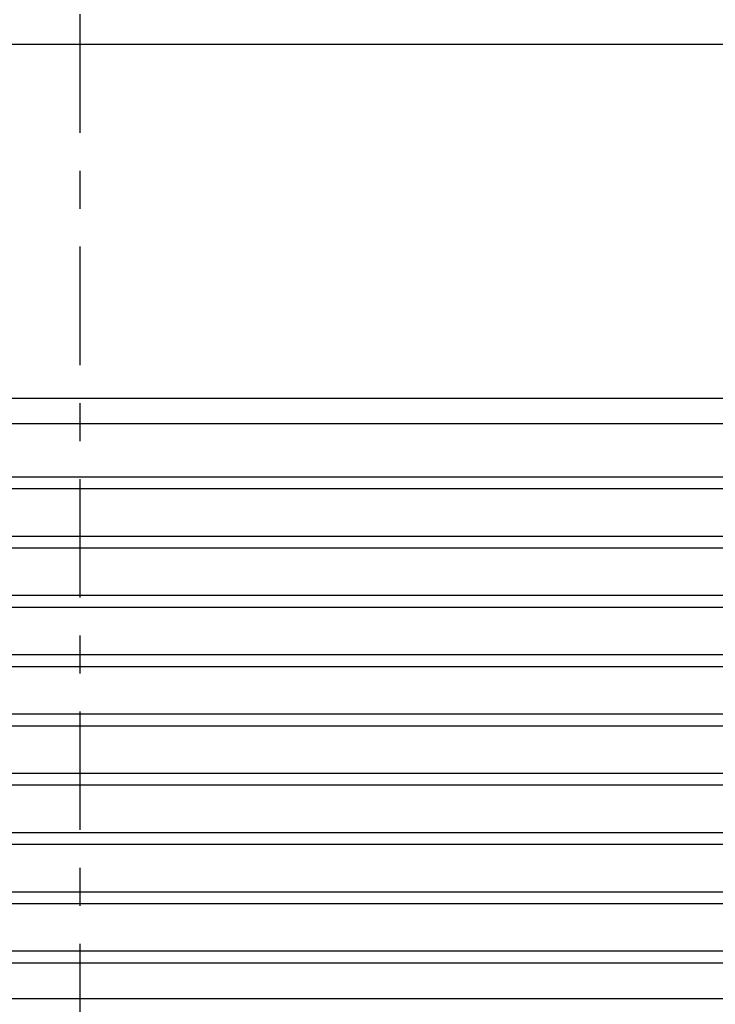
# Model space of a CAD drawing. Header units: inches. Extents: x 169.6 to 213.8, y 195 to 266.5.
# Tile 22 of 50: x 204.1 to 205.9, y 202.9 to 205.5. Entities that reach past the tile are written whole.
import ezdxf

# ---------------------------------------------------------------- set-up
doc = ezdxf.new("R2010")
doc.units = ezdxf.units.IN
doc.header["$LTSCALE"] = 0.25
doc.header["$MEASUREMENT"] = 0
doc.linetypes.add('CENTER', pattern=[2, 1.25, -0.25, 0.25, -0.25])
doc.layers.add('RHX RH F.O.H.', color=7, linetype='Continuous')
doc.layers.add('SECTION CUTS', color=6, linetype='CENTER')

msp = doc.modelspace()

# ---------------------------------------------------------------- linework, layer by layer
at = {"layer": 'RHX RH F.O.H.', "linetype": 'Continuous'}
for p, q in [((201.26806, 205.40979), (207.1082, 205.40979)), ((206.87563, 204.4756), (201.50063, 204.4756)), ((201.50063, 204.40979), (206.87563, 204.40979))]:
    msp.add_line(p, q, dxfattribs=at)
at = {"layer": 'RHX RH F.O.H.', "color": 7}
for p, q in [((201.68813, 204.26901), (206.68813, 204.26901)), ((201.68813, 204.23776), (206.68813, 204.23776)), ((201.68813, 204.11276), (206.68813, 204.11276)), ((201.68813, 204.08151), (206.68813, 204.08151)), ((201.68813, 203.95651), (206.68813, 203.95651)), ((201.68813, 203.92526), (206.68813, 203.92526)), ((201.68813, 203.80026), (206.68813, 203.80026)), ((201.68813, 203.76901), (206.68813, 203.76901)), ((201.68813, 203.64401), (206.68813, 203.64401)), ((201.68813, 203.61276), (206.68813, 203.61276)), ((201.68813, 203.48776), (206.68813, 203.48776)), ((201.68813, 203.45651), (206.68813, 203.45651)), ((201.68813, 203.33151), (206.68813, 203.33151)), ((201.68813, 203.30026), (206.68813, 203.30026)), ((201.68813, 203.17526), (206.68813, 203.17526)), ((201.68813, 203.14401), (206.68813, 203.14401)), ((201.68813, 203.01901), (206.68813, 203.01901)), ((201.68813, 202.98776), (206.68813, 202.98776)), ((201.68813, 202.89401), (206.68813, 202.89401))]:
    msp.add_line(p, q, dxfattribs=at)
at = {"layer": 'SECTION CUTS'}
msp.add_line((204.26439, 200.27556), (204.26439, 205.61976), dxfattribs=at)

doc.saveas('drawing.dxf')
